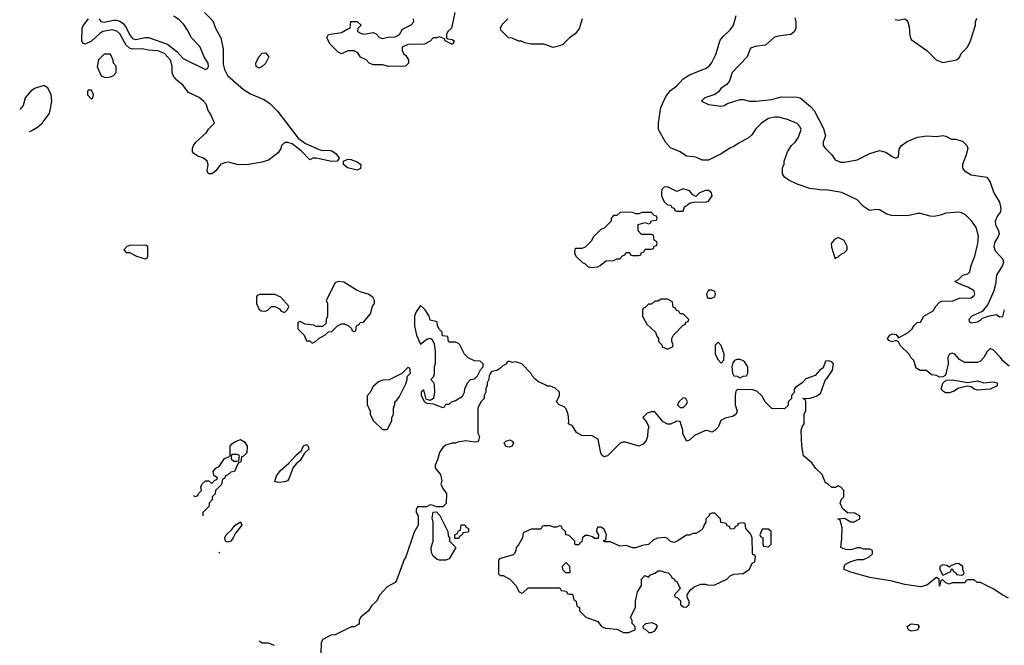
# Model space of a CAD drawing. Header units: inches. Extents: x 2348352 to 2479776, y 460422 to 613655.
# Tile 45 of 256: x 2370696 to 2376920, y 500652 to 504604. Entities that reach past the tile are written whole.
import ezdxf

# ---------------------------------------------------------------- set-up
doc = ezdxf.new("R2010")
doc.units = ezdxf.units.IN
doc.header["$MEASUREMENT"] = 0
doc.layers.add('C3570', color=7, linetype='Continuous')

msp = doc.modelspace()

# ---------------------------------------------------------------- linework, layer by layer
at = {"layer": 'C3570', "color": 4}
for points, elevation in [([(2371864.7, 504650), (2371916.8, 504596.8), (2371934.8, 504550), (2371968.1, 504488.1), (2371983.5, 504416.5), (2371982.8, 504322.8), (2371990.6, 504290), (2372010, 504251), (2372110, 504162.8), (2372155.9, 504135.9), (2372239.9, 504099.9), (2372276.1, 504076.1), (2372326.2, 504026.2), (2372455.5, 503855.5), (2372502.4, 503822.4), (2372590, 503784.7), (2372610, 503778), (2372650, 503778.8), (2372673.2, 503773.2), (2372697.1, 503757.1), (2372716, 503730), (2372702, 503710), (2372667.3, 503707.3), (2372570, 503728.7), (2372550, 503728), (2372530, 503718), (2372474.8, 503774.8), (2372418.6, 503818.6), (2372391.6, 503828.4), (2372371.6, 503828.4), (2372351.1, 503808.9), (2372346, 503790), (2372330, 503762), (2372270, 503717.2), (2372230, 503702.7), (2372130, 503686.6), (2372070, 503689.4), (2372016.8, 503703.2), (2371990, 503699.5), (2371966, 503690), (2371936, 503650), (2371911.3, 503630), (2371890, 503629), (2371882, 503650), (2371888.7, 503690), (2371882, 503710), (2371858, 503730), (2371822, 503742), (2371798, 503758), (2371789, 503770), (2371789, 503790), (2371794, 503810), (2371809, 503830), (2371875.3, 503890), (2371890, 503912), (2371928, 503950), (2371902, 504010), (2371888.7, 504030), (2371875.3, 504070), (2371859, 504090), (2371830, 504113.2), (2371763.2, 504143.2), (2371730, 504188), (2371690, 504222), (2371667.9, 504247.9), (2371659.5, 504270), (2371659.5, 504310), (2371650, 504348.7), (2371612.3, 504390), (2371570, 504407.8), (2371511.3, 504411.3), (2371470, 504419.7), (2371410, 504416.9), (2371390, 504423.6), (2371370, 504442.7), (2371330, 504514), (2371310, 504531.5), (2371280.1, 504540.1), (2371222.8, 504530), (2371202.7, 504517.2), (2371150, 504467.6), (2371110, 504449.4), (2371096.5, 504456.5), (2371089.6, 504470), (2371091.6, 504550), (2371099.5, 504570), (2371131.2, 504608.8)], 148), ([(2373446.8, 504650), (2373424.7, 504550), (2373402, 504530), (2373394, 504510), (2373394, 504490), (2373402, 504482), (2373430, 504478), (2373442, 504470), (2373434, 504450), (2373428.4, 504448.4), (2373386, 504470), (2373382, 504482), (2373350, 504495.3), (2373330, 504488.7), (2373310, 504488.7), (2373290, 504468.7), (2373254, 504450), (2373150, 504448), (2373114, 504430), (2373114, 504410), (2373122, 504390), (2373136.9, 504376.9), (2373154, 504350), (2373154, 504330), (2373134, 504310), (2373030, 504309), (2372990, 504318), (2372930, 504318), (2372906, 504330), (2372886, 504350), (2372850, 504368), (2372834.6, 504394.6), (2372810, 504408), (2372770, 504408), (2372730, 504388), (2372710, 504398), (2372658, 504450), (2372638, 504490), (2372648, 504510), (2372730, 504522.8), (2372770, 504546), (2372786, 504550), (2372790, 504592), (2372830, 504592), (2372854, 504570), (2372832.7, 504547.3), (2372832, 504530), (2372850, 504518), (2372872, 504512), (2372930, 504522), (2372950, 504514), (2372970, 504492), (2372990, 504484.7), (2373025.6, 504494.4), (2373070, 504496), (2373098, 504510), (2373116.4, 504543.6), (2373170, 504572), (2373188, 504590), (2373186, 504610)], 148), ([(2376950, 502415.3), (2376910, 502448), (2376895.3, 502470), (2376850, 502518), (2376830, 502526), (2376811.6, 502508.4), (2376791.1, 502468.9), (2376770, 502446), (2376750, 502438), (2376670, 502438), (2376636.4, 502456.4), (2376606, 502490), (2376590, 502498), (2376574, 502490), (2376562, 502470), (2376564, 502430), (2376550, 502366), (2376544.7, 502355.3), (2376531.6, 502348.4), (2376510, 502345.2), (2376490, 502355.3), (2376460.4, 502360.4), (2376427.3, 502387.3), (2376388.4, 502388.4), (2376363.1, 502403.1), (2376348, 502450), (2376329.1, 502469.1), (2376319, 502490), (2376263.7, 502543.7), (2376250, 502568), (2376236.4, 502576.4), (2376209, 502569), (2376190, 502578), (2376182, 502590), (2376195.3, 502610), (2376210, 502618.8), (2376235.3, 502615.3), (2376250, 502594), (2376312.3, 502627.7), (2376338, 502650), (2376349.1, 502670.9), (2376368, 502690), (2376390, 502694), (2376410, 502731.3), (2376470, 502764.7), (2376486.6, 502793.4), (2376510, 502818.8), (2376530, 502826.8), (2376590, 502824.7), (2376636.4, 502843.6), (2376710, 502846), (2376730, 502862), (2376734, 502870), (2376728, 502890), (2376690, 502914), (2376648.4, 502928.4), (2376606, 502950), (2376630, 502962), (2376658, 502990), (2376690, 502998), (2376702, 503010), (2376709.2, 503050), (2376734, 503110), (2376753.2, 503190), (2376756.5, 503236.5), (2376741.2, 503290), (2376714, 503330), (2376674, 503370), (2376650, 503384), (2376630, 503388.7), (2376550, 503381.2), (2376522, 503370), (2376479, 503361), (2376450, 503363.6), (2376390, 503379.5), (2376370, 503379.5), (2376310, 503364.5), (2376207.5, 503367.5), (2376176.2, 503376.2), (2376130, 503402.7), (2376110, 503405.2), (2376070, 503399), (2376062, 503402), (2376030, 503424), (2375990, 503465.2), (2375892.5, 503512.5), (2375790.7, 503529.3), (2375770, 503526), (2375690, 503537.2), (2375610, 503565.2), (2375558, 503590), (2375530, 503608.7), (2375518, 503630), (2375518, 503670), (2375528.7, 503690), (2375528.7, 503710), (2375548.7, 503770), (2375575.3, 503810), (2375598, 503830), (2375618, 503862), (2375635.3, 503910), (2375628, 503930), (2375610, 503948), (2375550, 503974), (2375491.6, 503988.4), (2375470, 503988.7), (2375430, 503979), (2375412, 503970), (2375384.7, 503950), (2375350, 503915.3), (2375323.5, 503876.5), (2375303.5, 503856.5), (2375238, 503822), (2375210, 503802), (2375190, 503795.3), (2375130, 503755.3), (2375050, 503715.3), (2375010, 503715.3), (2374970, 503735.3), (2374910, 503741.2), (2374870, 503768.7), (2374810, 503795.3), (2374777.2, 503830), (2374734, 503910), (2374732.9, 503952.9), (2374749.3, 504050), (2374781.2, 504118.8), (2374810, 504156), (2374850, 504186), (2374889.6, 504230.4), (2374930, 504256.3), (2375030, 504294.8), (2375054, 504310), (2375069, 504330), (2375095.5, 504384.5), (2375124.7, 504475.3), (2375142, 504498), (2375190, 504542), (2375208.7, 504570), (2375224, 504630)], 148), ([(2371198.9, 504610), (2371210, 504592), (2371230, 504587.2), (2371290, 504601.1), (2371310, 504601.3), (2371330, 504595.1), (2371350, 504579.6), (2371370, 504554.5), (2371390, 504509.5), (2371410, 504484.2), (2371430, 504478), (2371490, 504492), (2371510, 504492), (2371629.8, 504449.8), (2371690, 504403.6), (2371730, 504358), (2371870.5, 504289.5), (2371884, 504296), (2371890, 504308), (2371887.7, 504330), (2371865.3, 504365.3), (2371835.1, 504435.1), (2371782, 504490), (2371758, 504538), (2371733.7, 504573.7), (2371703.5, 504603.5), (2371670, 504626)], 144), ([(2374250.7, 504610), (2374233.2, 504546.8), (2374206.4, 504513.6), (2374170.9, 504489.1), (2374130, 504448), (2374110, 504438), (2374069.1, 504429.1), (2374010, 504448.7), (2373929.1, 504449.1), (2373890, 504458), (2373868.4, 504468.4), (2373850, 504468.7), (2373810, 504488), (2373786, 504490), (2373738, 504538), (2373735.3, 504550), (2373746.3, 504573.7), (2373782, 504610)], 148), ([(2375595.5, 504615.5), (2375601.2, 504590), (2375601.2, 504550), (2375593.2, 504530), (2375569.3, 504510.7), (2375490, 504500.7), (2375467.2, 504492.8), (2375410, 504442.8), (2375344.7, 504435.3), (2375316.4, 504423.6), (2375294, 504370), (2375199, 504270), (2375183.1, 504216.9), (2375165.2, 504194.8), (2375130, 504171), (2375112.9, 504147.1), (2375090, 504131.3), (2375026, 504110), (2375006, 504090), (2375050, 504068.7), (2375130, 504058), (2375150, 504062), (2375170, 504075.3), (2375250, 504099), (2375270, 504099), (2375310, 504089), (2375349.4, 504089.4), (2375450, 504099.6), (2375510, 504115.6), (2375610, 504114), (2375629.6, 504109.6), (2375695.2, 504055.2), (2375718, 504030), (2375776.6, 503916.6), (2375789.2, 503870), (2375775.3, 503830), (2375775.3, 503810), (2375788.7, 503790), (2375829, 503750), (2375850, 503718), (2375884.7, 503704.7), (2375910, 503704), (2375990, 503718), (2376070, 503759.5), (2376130, 503777), (2376170, 503767), (2376210, 503739.3), (2376234, 503730), (2376250, 503738), (2376254.4, 503785.6), (2376270.6, 503809.4), (2376306, 503834), (2376370, 503860.9), (2376430, 503869.4), (2376490, 503865.2), (2376530, 503873.2), (2376550, 503868.7), (2376586, 503850), (2376610, 503849), (2376656, 503836), (2376682, 503810), (2376688.7, 503790), (2376679, 503750), (2376655.3, 503690), (2376655.3, 503670), (2376660.2, 503660.2), (2376668, 503650), (2376710, 503624), (2376810, 503608.7), (2376830, 503578), (2376852.3, 503510), (2376889, 503450), (2376897.2, 503410), (2376895.3, 503390), (2376875.5, 503364.5), (2376862.7, 503330), (2376863.7, 503310), (2376882.7, 503270), (2376886, 503250), (2376879.3, 503230), (2376860.1, 503199.9), (2376853.6, 503170), (2376862.6, 503142.6), (2376909.2, 503090), (2376914, 503070), (2376909, 503050), (2376869.2, 502990), (2376863.7, 502930), (2376853.6, 502890), (2376816.4, 502803.6), (2376778.9, 502761.1), (2376714, 502730), (2376695.3, 502710), (2376698, 502698), (2376709.3, 502689.3), (2376750, 502695.1), (2376770, 502705.1), (2376782.6, 502717.4), (2376826, 502734), (2376870, 502740.7), (2376890, 502727), (2376910, 502729), (2376921.6, 502770)], 144), ([(2376230, 504604), (2376250, 504601.2), (2376290, 504609), (2376301.2, 504601.2), (2376309.4, 504589.4), (2376318.9, 504558.9), (2376323.2, 504503.2), (2376330, 504478), (2376430, 504408.7), (2376489.5, 504349.5), (2376530, 504334), (2376618, 504350), (2376635.5, 504364.5), (2376646, 504390), (2376686, 504430), (2376706.8, 504470), (2376738, 504570), (2376738, 504590), (2376746.8, 504613.2)], 136), ([(2370850, 504188), (2370790, 504168.7), (2370764.7, 504150), (2370731.3, 504110), (2370718, 504062), (2370696.5, 504035.5)], 152), ([(2370758.7, 503897.5), (2370770, 503902), (2370810, 503924.7), (2370839, 503950), (2370882, 504010), (2370889, 504030), (2370899, 504090), (2370895.3, 504130), (2370873.6, 504173.6), (2370850, 504188)], 152), ([(2376946, 500950), (2376910, 500968), (2376850, 501008), (2376770, 501048), (2376748.4, 501048.4), (2376730, 501066), (2376690, 501066), (2376678, 501062), (2376670, 501046), (2376590, 501046), (2376570, 501038), (2376550, 501046), (2376530, 501066), (2376518, 501062), (2376510, 501026), (2376508, 501070), (2376490, 501079), (2376430, 501032.3), (2376390, 501021.2), (2376290, 501035.1), (2376210, 501056.2), (2376070, 501080.7), (2375950, 501113.2), (2375908, 501130), (2375908, 501150), (2375916.4, 501163.6), (2375950, 501182), (2375992.7, 501192.7), (2376030, 501194), (2376066, 501210), (2376086, 501230), (2376086, 501250), (2376070, 501258), (2376030, 501258), (2376010, 501268), (2375990, 501268), (2375950, 501255.3), (2375916.4, 501256.4), (2375886, 501270), (2375893.2, 501326.8), (2375894, 501394), (2375882, 501442), (2375868, 501450), (2375910, 501454), (2375950, 501432), (2375970, 501432), (2376006, 501450), (2376006, 501470), (2375970, 501488), (2375930, 501486), (2375896.4, 501516.4), (2375882, 501550), (2375890, 501574), (2375906, 501590), (2375906, 501630), (2375886, 501650), (2375870, 501658), (2375851.6, 501648.4), (2375830, 501648), (2375806, 501670), (2375790, 501678), (2375768, 501730), (2375728.9, 501768.9), (2375704, 501804), (2375650, 501848), (2375639, 501910), (2375635.3, 502010), (2375644, 502036), (2375655.3, 502050), (2375655.3, 502110), (2375658, 502122), (2375666, 502130), (2375666, 502190), (2375662, 502202), (2375646, 502210), (2375692.7, 502212.7), (2375730, 502224.7), (2375757.2, 502242.8), (2375788.7, 502331.3), (2375800.4, 502339.6), (2375834, 502390), (2375839, 502430), (2375830, 502442), (2375810, 502448), (2375790, 502446), (2375775.3, 502404.7), (2375754, 502390), (2375723.6, 502356.4), (2375666, 502334), (2375642, 502310), (2375599.8, 502280.2), (2375591.3, 502270), (2375592, 502248), (2375574, 502230), (2375574, 502210), (2375554, 502190), (2375552.7, 502167.3), (2375530, 502146), (2375450, 502148), (2375408, 502190), (2375390, 502226), (2375356.4, 502256.4), (2375330, 502266), (2375232.7, 502267.3), (2375223.6, 502256.4), (2375218, 502230), (2375218, 502170), (2375231.3, 502130), (2375222, 502110), (2375202, 502098), (2375154.4, 502085.6), (2375127.5, 502072.5), (2375110.8, 502030), (2375090, 502008.7), (2375070, 501998), (2375047.3, 502007.3), (2375030, 502008), (2374962, 501978), (2374930, 501948), (2374910, 501942), (2374888.7, 501990), (2374888.7, 502010), (2374870, 502066), (2374850, 502068), (2374810, 502048), (2374790, 502048), (2374763.1, 502063.1), (2374710, 502126), (2374687.3, 502127.3), (2374662, 502118), (2374634, 502090), (2374659.8, 502059.8), (2374672, 502030), (2374666, 502010), (2374664.7, 501970), (2374655.3, 501944.7), (2374636.9, 501923.1), (2374610, 501908.7), (2374526, 501934), (2374510, 501935.3), (2374490.9, 501929.1), (2374410.7, 501849.3), (2374390, 501842), (2374378, 501850), (2374370, 501866), (2374352.9, 501952.9), (2374314.6, 501974.6), (2374250, 501978), (2374215.3, 501995.3), (2374190, 502038), (2374166, 502050), (2374168, 502070), (2374162, 502110), (2374150, 502146), (2374138, 502158), (2374106, 502170), (2374088.9, 502188.9), (2374108, 502230), (2374108, 502250), (2374078, 502278), (2374050, 502288), (2374030, 502288), (2374018, 502298), (2373976.5, 502316.5), (2373953.6, 502333.6), (2373934.6, 502354.6), (2373928, 502370), (2373870, 502428.7), (2373830, 502442), (2373810, 502438), (2373790, 502446), (2373778, 502442), (2373774, 502430), (2373750, 502418), (2373730, 502398), (2373712, 502388), (2373678, 502382), (2373663.6, 502356.4), (2373662, 502330), (2373652, 502310), (2373652, 502290), (2373643.6, 502276.4), (2373642, 502250), (2373632, 502230), (2373631.3, 502210), (2373612, 502190), (2373592, 502150), (2373591.6, 501991.6), (2373602, 501970), (2373595.3, 501944.7), (2373590, 501938), (2373570, 501935.3), (2373516.9, 501943.1), (2373465.4, 501934.6), (2373450, 501928), (2373430, 501928), (2373390, 501915.3), (2373370, 501902), (2373350, 501868.7), (2373337.1, 501822.9), (2373322, 501790), (2373322, 501770), (2373356, 501730), (2373364.7, 501690), (2373358, 501670), (2373370, 501642), (2373394, 501610), (2373392, 501548), (2373370, 501526), (2373330, 501526), (2373310, 501535.3), (2373290, 501538), (2373267.3, 501527.3), (2373210, 501526), (2373202, 501510), (2373202, 501490), (2373214, 501470), (2373214, 501410), (2373190, 501366), (2373138, 501210), (2373126.8, 501193.2), (2373078.5, 501061.5), (2373070, 501048.7), (2373019.6, 501020.4), (2372972, 500970), (2372952, 500930), (2372919.6, 500900.4), (2372902, 500870), (2372851.6, 500828.4), (2372842, 500810), (2372842, 500790), (2372836.9, 500783.1), (2372810, 500768), (2372792.7, 500767.3), (2372770, 500758), (2372690, 500718), (2372663.6, 500716.4), (2372611.6, 500688.4), (2372602, 500670), (2372599.6, 500600.4)], 152), ([(2371795.6, 501596.7), (2371796.9, 501596.9), (2371807.3, 501592.7), (2371822, 501598), (2371826, 501610), (2371846, 501630), (2371842, 501650), (2371849.3, 501670.7), (2371870, 501691.3), (2371891.3, 501691.3), (2371910, 501674), (2371930, 501694), (2371942, 501698), (2371946, 501710), (2371924, 501724), (2371919, 501750), (2371935.3, 501770), (2371958, 501782), (2371990, 501832), (2372018, 501842), (2372026, 501850), (2372026, 501910), (2372036.4, 501923.6), (2372060.2, 501939.8), (2372091.1, 501951.1), (2372116.9, 501936.9), (2372134, 501910), (2372131.6, 501868.4), (2372110, 501846), (2372098, 501842), (2372094, 501810), (2372078, 501802), (2372054, 501750), (2372030, 501746), (2372010, 501726), (2371998, 501722), (2371990, 501706), (2371978, 501702), (2371971.6, 501668.4), (2371934, 501630), (2371931.6, 501608.4), (2371914, 501590), (2371914, 501570), (2371894, 501550), (2371894, 501530), (2371854, 501490), (2371854, 501470), (2371853.1, 501469.1)], 148), ([(2371955, 501242.8), (2371958, 501238), (2371959.2, 501233.6)], 148), ([(2372306, 500650), (2372270, 500666), (2372230, 500666), (2372210, 500678), (2372209.6, 500678)], 152)]:
    msp.add_lwpolyline(points, dxfattribs=dict(at, elevation=elevation))
for points, elevation in [([(2371270, 504386), (2371230, 504386), (2371194, 504350), (2371185.4, 504305.4), (2371212, 504250), (2371230, 504241), (2371250, 504238), (2371270, 504242), (2371288.4, 504251.6), (2371306, 504270), (2371306, 504310), (2371288.4, 504328.4), (2371287.3, 504347.3)], 152), ([(2372210, 504298), (2372190, 504308), (2372188, 504330), (2372208, 504370), (2372230, 504391.3), (2372250, 504394), (2372271.3, 504370), (2372250, 504326), (2372230, 504308)], 148), ([(2371150, 504158), (2371130, 504158), (2371124.7, 504150), (2371124.7, 504130), (2371150, 504102), (2371158, 504110), (2371162, 504130), (2371155.3, 504150)], 152), ([(2372830, 503652.3), (2372768, 503668), (2372742.7, 503690), (2372742, 503710), (2372770, 503722), (2372790, 503720.5), (2372830, 503705.5), (2372852.7, 503690), (2372850, 503664)], 148), ([(2374790, 503548), (2374770, 503546), (2374754, 503530), (2374752, 503510), (2374752, 503490), (2374770, 503454), (2374790, 503434), (2374812.7, 503432.7), (2374818, 503418), (2374832.7, 503412.7), (2374838, 503398), (2374850, 503394), (2374890, 503394), (2374898.6, 503421.4), (2374933.6, 503446.4), (2374970, 503454), (2375030, 503451.3), (2375050, 503458), (2375074, 503490), (2375068.7, 503510), (2375050, 503524), (2375030, 503525.2), (2374992, 503510), (2374970, 503486), (2374950, 503498), (2374930, 503522), (2374890, 503535.3), (2374850, 503518)], 152), ([(2374492.7, 503387.3), (2374470, 503366), (2374450, 503366), (2374434, 503350), (2374434, 503330), (2374390, 503286), (2374370, 503278), (2374345.4, 503254.6), (2374322, 503230), (2374310, 503206), (2374270, 503166), (2374250, 503158), (2374210, 503158), (2374205.4, 503154.6), (2374202, 503130), (2374212, 503110), (2374254, 503070), (2374270, 503062), (2374290, 503042), (2374310, 503038), (2374350, 503042), (2374366, 503050), (2374400.4, 503079.6), (2374450, 503082), (2374470, 503094), (2374490, 503094), (2374507.3, 503112.7), (2374522, 503118), (2374530, 503134), (2374550, 503134), (2374558, 503118), (2374570, 503114), (2374610, 503114), (2374622, 503118), (2374627.3, 503132.7), (2374642, 503138), (2374650, 503154), (2374690, 503154), (2374702, 503158), (2374707.3, 503172.7), (2374722, 503178), (2374726, 503190), (2374722, 503202), (2374706, 503210), (2374702, 503242), (2374690, 503246), (2374627.3, 503247.3), (2374606, 503270), (2374606, 503310), (2374650, 503322), (2374670, 503314), (2374682, 503318), (2374690, 503334), (2374722, 503338), (2374726, 503350), (2374722, 503362), (2374707.3, 503367.3), (2374690, 503386), (2374630, 503386), (2374610, 503378), (2374590, 503378), (2374570, 503386)], 152), ([(2375870, 503228), (2375845.4, 503214.6), (2375824.7, 503190), (2375826.4, 503166.4), (2375850, 503094), (2375858, 503102), (2375870, 503104.7), (2375890, 503124.7), (2375908.4, 503131.6), (2375926, 503150), (2375926, 503170), (2375908.4, 503208.4)], 152), ([(2371399.6, 503180.4), (2371374, 503170), (2371354, 503150), (2371370, 503134), (2371390, 503134), (2371434, 503110), (2371490, 503094), (2371502, 503098), (2371506, 503110), (2371506, 503170), (2371496.4, 503176.4)], 152), ([(2372710, 502949), (2372690, 502942), (2372634, 502830), (2372642, 502810), (2372642, 502730), (2372634, 502710), (2372632.7, 502687.3), (2372610, 502666), (2372570, 502666), (2372554.6, 502674.6), (2372500.4, 502680.4), (2372470, 502698), (2372454, 502690), (2372454, 502650), (2372494, 502610), (2372510, 502574), (2372530, 502574), (2372542, 502562), (2372550, 502562), (2372566, 502570), (2372588.4, 502591.6), (2372626, 502610), (2372647.3, 502632.7), (2372670, 502634), (2372706, 502670), (2372730, 502682), (2372750, 502682), (2372771.6, 502671.6), (2372792.7, 502652.7), (2372798, 502638), (2372810, 502634), (2372822, 502638), (2372826, 502670), (2372842, 502678), (2372848.4, 502691.6), (2372870, 502694), (2372914, 502746), (2372925.6, 502794.4), (2372938, 502810), (2372938, 502830), (2372928.7, 502850), (2372898, 502870), (2372860.2, 502880.2), (2372830, 502894), (2372744.7, 502944.7)], 152), ([(2375070, 502895.3), (2375050, 502895.3), (2375038, 502870), (2375042, 502850), (2375050, 502844.7), (2375070, 502844.7), (2375090, 502854), (2375094, 502870), (2375090, 502886)], 152), ([(2372308.4, 502868.4), (2372212.7, 502867.3), (2372198, 502862), (2372194, 502850), (2372194, 502810), (2372210, 502774), (2372223.6, 502763.6), (2372250, 502762), (2372266, 502770), (2372288.7, 502791.3), (2372310, 502792), (2372338, 502778), (2372350, 502762), (2372370, 502754), (2372390, 502774), (2372398, 502790), (2372396.4, 502796.4), (2372346, 502850)], 152), ([(2374790, 502838), (2374750, 502838), (2374730, 502826), (2374710, 502826), (2374690, 502806), (2374670, 502806), (2374650, 502786), (2374638, 502782), (2374632.7, 502767.3), (2374632, 502730), (2374659.6, 502679.6), (2374714, 502630), (2374723.6, 502603.6), (2374734, 502590), (2374734, 502570), (2374754, 502550), (2374758, 502538), (2374790, 502522), (2374822, 502538), (2374826, 502550), (2374818, 502570), (2374818, 502590), (2374828, 502610), (2374890, 502674), (2374902, 502678), (2374907.3, 502692.7), (2374922, 502698), (2374926, 502710), (2374890, 502746), (2374870, 502746), (2374862, 502762), (2374847.3, 502767.3), (2374842, 502782), (2374827.3, 502787.3), (2374822, 502822)], 152), ([(2373230, 502798), (2373202, 502758), (2373191.3, 502730), (2373191.3, 502670), (2373204.7, 502610), (2373230, 502554), (2373270, 502584.7), (2373290, 502591.3), (2373303.6, 502583.6), (2373316.9, 502556.9), (2373322.8, 502510), (2373322.8, 502430), (2373316, 502410), (2373315.3, 502364.7), (2373310, 502346), (2373294, 502330), (2373311.6, 502311.6), (2373316, 502296), (2373318.8, 502250), (2373311.3, 502210), (2373290, 502198), (2373266, 502206), (2373250, 502266), (2373234, 502250), (2373234, 502230), (2373254, 502190), (2373270, 502182), (2373310, 502178), (2373370, 502154), (2373382, 502158), (2373390, 502174), (2373410, 502174), (2373426, 502190), (2373450, 502198), (2373495.3, 502224.7), (2373508, 502250), (2373508.9, 502271.1), (2373526, 502310), (2373546, 502330), (2373570, 502334), (2373590, 502354), (2373608.4, 502391.6), (2373626, 502410), (2373626, 502430), (2373607.3, 502447.3), (2373570, 502448), (2373530, 502468), (2373508, 502490), (2373478, 502550), (2373470, 502558), (2373450, 502566), (2373410, 502566), (2373406, 502570), (2373402, 502602), (2373370, 502606), (2373366, 502610), (2373366, 502630), (2373350, 502646), (2373338, 502670), (2373334.6, 502694.6), (2373290, 502706), (2373284, 502730), (2373259, 502770)], 152), ([(2375110, 502566), (2375092.7, 502547.3), (2375092, 502490), (2375110, 502454), (2375130, 502434), (2375147.3, 502452.7), (2375148, 502490), (2375130, 502546)], 152), ([(2375250, 502458), (2375230, 502458), (2375214, 502450), (2375203.6, 502436.4), (2375198, 502410), (2375202, 502370), (2375210, 502354), (2375231.6, 502351.6), (2375250, 502342), (2375268.4, 502351.6), (2375290, 502354), (2375298, 502370), (2375298, 502410), (2375280.4, 502440.4), (2375270, 502448)], 152), ([(2373150, 502406), (2373112, 502368), (2373031.6, 502328.4), (2372990, 502326), (2372963.6, 502316.4), (2372930, 502286), (2372910, 502246), (2372892.7, 502227.3), (2372892.7, 502172.7), (2372911.6, 502131.6), (2372912, 502110), (2372932, 502070), (2372990, 502014), (2373010, 502014), (2373022, 502018), (2373048, 502070), (2373048.4, 502091.6), (2373058, 502110), (2373058, 502150), (2373067.3, 502172.7), (2373068, 502190), (2373080.4, 502199.6), (2373096.4, 502223.6), (2373136.4, 502303.6), (2373146, 502330), (2373146, 502350), (2373166, 502370), (2373162, 502402)], 152), ([(2376690, 502311), (2376750, 502323), (2376790.7, 502310.7), (2376850, 502316.3), (2376874, 502310), (2376874, 502290), (2376830, 502269.4), (2376750, 502262.9), (2376728.7, 502270), (2376710, 502284), (2376690, 502289), (2376630, 502275.3), (2376602.8, 502257.2), (2376570, 502246), (2376547.2, 502247.2), (2376534.2, 502254.2), (2376521.2, 502270), (2376532, 502308), (2376552.5, 502327.5), (2376590, 502327.7)], 148), ([(2374890, 502215.3), (2374862, 502190), (2374854, 502170), (2374870, 502154), (2374890, 502154), (2374910, 502174), (2374918, 502190), (2374906, 502210)], 152), ([(2372330, 501679.3), (2372310, 501686), (2372318.6, 501721.4), (2372344.1, 501755.9), (2372398, 501802), (2372445.1, 501854.9), (2372477.5, 501882.5), (2372490, 501911.3), (2372510, 501921), (2372518.8, 501910), (2372524, 501890), (2372495.5, 501864.5), (2372470, 501819), (2372443, 501797), (2372424.9, 501775.1), (2372397.7, 501702.3), (2372388.5, 501691.5), (2372370, 501683.6)], 148), ([(2373790, 501904), (2373768.4, 501908.4), (2373758, 501930), (2373770, 501942), (2373794, 501950), (2373810, 501942), (2373818, 501930), (2373810, 501908.7)], 152), ([(2372070, 501858), (2372042, 501858), (2372034, 501850), (2372034, 501830), (2372050, 501814), (2372070, 501814), (2372082, 501818), (2372086, 501850)], 148), ([(2373350, 501189), (2373334.6, 501194.6), (2373310, 501215.3), (2373298.6, 501238.6), (2373298, 501270), (2373309, 501310), (2373308.7, 501430), (2373304, 501456), (2373310, 501492), (2373330, 501494), (2373351.6, 501471.6), (2373402, 501370), (2373403.6, 501343.6), (2373414, 501330), (2373414, 501310), (2373454, 501270), (2373410, 501198), (2373390, 501189)], 152), ([(2375090, 501486), (2375070, 501486), (2375058, 501482), (2375052.7, 501467.3), (2375034, 501450), (2375034, 501430), (2375023.6, 501416.4), (2375014, 501390), (2374994, 501370), (2374970, 501358), (2374950, 501358), (2374930, 501348), (2374910, 501348), (2374850.9, 501309.1), (2374830, 501302), (2374810, 501308), (2374788.9, 501328.9), (2374773.6, 501333.6), (2374730, 501328.7), (2374702, 501318), (2374670, 501288), (2374630, 501282), (2374590, 501268), (2374570, 501268), (2374530, 501282), (2374490, 501278), (2374430, 501306), (2374390, 501306), (2374387.3, 501312.7), (2374402, 501318), (2374406, 501350), (2374390, 501386), (2374370, 501398), (2374350, 501398), (2374344.7, 501390), (2374342, 501370), (2374354, 501350), (2374352.7, 501327.3), (2374330, 501326), (2374316.4, 501336.4), (2374290, 501346), (2374270, 501346), (2374254, 501330), (2374250, 501306), (2374238, 501302), (2374230, 501286), (2374210, 501286), (2374206, 501290), (2374206, 501310), (2374170, 501346), (2374148.7, 501348.7), (2374146, 501370), (2374126, 501390), (2374122, 501402), (2374110, 501406), (2374090, 501398), (2374070, 501398), (2374050, 501406), (2374010, 501406), (2373998, 501402), (2373990, 501386), (2373930, 501386), (2373878, 501362), (2373874, 501330), (2373850, 501286), (2373834, 501270), (2373831.6, 501248.4), (2373822, 501230), (2373816, 501224), (2373730, 501198), (2373722, 501190), (2373723.6, 501103.6), (2373732.7, 501092.7), (2373751.6, 501091.6), (2373794, 501070), (2373832, 501030), (2373854, 500990), (2373870, 500982), (2373876.4, 500983.6), (2373910, 501014), (2374110, 501014), (2374118, 500998), (2374150, 500994), (2374158, 500978), (2374170, 500974), (2374190, 500974), (2374198, 500938), (2374214, 500930), (2374218, 500898), (2374234, 500890), (2374234, 500870), (2374274, 500830), (2374350, 500802), (2374374, 500770), (2374399.6, 500759.6), (2374470, 500754), (2374512.7, 500732.7), (2374547.3, 500732.7), (2374570, 500742), (2374586, 500750), (2374586, 500770), (2374568.4, 500788.4), (2374567.3, 500807.3), (2374558, 500830), (2374588, 500890), (2374588, 500930), (2374602, 500990), (2374626, 501030), (2374626, 501070), (2374648.4, 501091.6), (2374670, 501082), (2374684, 501096), (2374713.6, 501106.4), (2374730, 501122), (2374750, 501122), (2374772.7, 501112.7), (2374794, 501110), (2374814, 501090), (2374818, 501078), (2374834, 501070), (2374838, 501058), (2374850, 501054), (2374871.1, 501011.1), (2374834, 500970), (2374838, 500958), (2374852.7, 500952.7), (2374872.7, 500932.7), (2374874, 500910), (2374890, 500894), (2374910, 500892), (2374928, 500910), (2374928, 500930), (2374918, 500950), (2374915.3, 500970), (2374937.2, 501002.8), (2374959, 501021), (2375002, 501038), (2375030, 501038), (2375050, 501032), (2375090, 501034), (2375166, 501070), (2375186, 501090), (2375210, 501102), (2375270, 501104.7), (2375308.4, 501131.6), (2375326, 501170), (2375342, 501178), (2375346, 501210), (2375342, 501222), (2375330, 501226), (2375327.3, 501232.7), (2375326, 501330), (2375316.4, 501356.4), (2375286, 501390), (2375282, 501422), (2375270, 501426), (2375238, 501422), (2375232.7, 501407.3), (2375218, 501402), (2375212.7, 501387.3), (2375190, 501386), (2375182, 501402), (2375167.3, 501407.3), (2375162, 501422), (2375127.3, 501427.3), (2375126, 501450)], 156), ([(2372010, 501304), (2371998, 501310), (2371994, 501330), (2372002, 501350), (2372037.2, 501382.8), (2372058, 501410), (2372091.6, 501431.6), (2372101, 501410), (2372059.8, 501360.2), (2372046, 501330), (2372030, 501309.2)], 148), ([(2373470, 501326), (2373447.3, 501327.3), (2373446, 501350), (2373462, 501358), (2373470, 501374), (2373482, 501378), (2373487.3, 501412.7), (2373510, 501412), (2373518, 501398), (2373534, 501390), (2373534, 501370), (2373530, 501366), (2373498, 501362), (2373494, 501350), (2373478, 501342)], 152), ([(2375430, 501386), (2375390, 501386), (2375374, 501350), (2375378, 501338), (2375394, 501330), (2375394, 501290), (2375398, 501278), (2375430, 501274), (2375446, 501290), (2375446, 501370)], 156), ([(2374148.7, 501108.7), (2374128.4, 501128.4), (2374128, 501152), (2374150, 501174), (2374171.6, 501151.6), (2374174, 501110), (2374170, 501108.7)], 156), ([(2376630, 501168), (2376612.7, 501167.3), (2376583.6, 501156.4), (2376574, 501146), (2376555.3, 501155.3), (2376530, 501159), (2376512, 501150), (2376511.3, 501130), (2376530, 501094), (2376582, 501118), (2376586, 501134), (2376592.7, 501132.7), (2376598, 501118), (2376614, 501110), (2376618, 501098), (2376650, 501094), (2376662, 501098), (2376666, 501110), (2376658, 501130), (2376658, 501150)], 152), ([(2374694.6, 500794.6), (2374652.7, 500787.3), (2374634, 500770), (2374638, 500758), (2374650, 500754), (2374672.7, 500732.7), (2374690, 500732), (2374710, 500742), (2374728, 500770), (2374720.4, 500780.4)], 156), ([(2376330, 500740.7), (2376313.2, 500750), (2376305.2, 500770), (2376330, 500786.8), (2376370, 500782.8), (2376380.7, 500770), (2376370, 500747)], 152)]:
    msp.add_lwpolyline(points, close=True, dxfattribs=dict(at, elevation=elevation))

doc.saveas('drawing.dxf')
